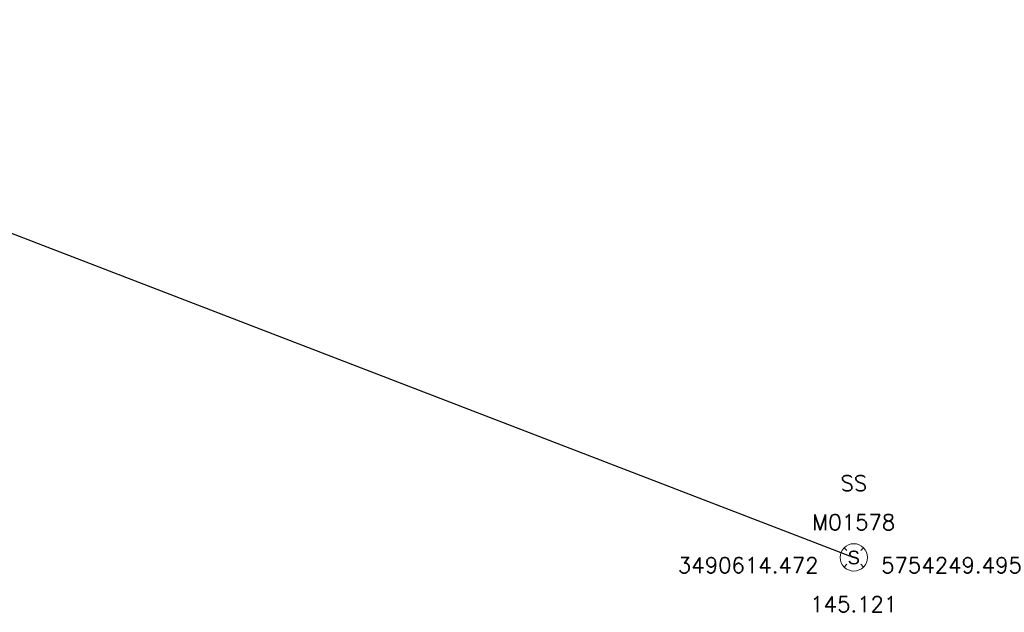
# Model space of a CAD drawing. Header units: metres. Extents: x 3490449 to 3490968, y 5754217 to 5754743.
# Tile 14 of 212: x 3490593 to 3490618, y 5754248 to 5754263. Entities that reach past the tile are written whole.
import ezdxf
from ezdxf.enums import TextEntityAlignment as Align

# ---------------------------------------------------------------- set-up
doc = ezdxf.new("R2010")
doc.units = ezdxf.units.M
doc.header["$LTSCALE"] = 0.25
doc.linetypes.add('Kartierung-07$0$AUSGEZOGEN', pattern=[0])
for name, color, linetype, lineweight, true_color in [('Kartierung-07$0$$P_INF_FL', 7, 'Kartierung-07$0$AUSGEZOGEN', 18, 0x82563a), ('Kartierung-07$0$$P_INF_H_Schacht', 7, 'Kartierung-07$0$AUSGEZOGEN', 18, 0x82563a), ('Kartierung-07$0$$P_INF_NR_Schacht', 7, 'Kartierung-07$0$AUSGEZOGEN', 18, 0x82563a), ('Kartierung-07$0$$P_INF_X', 7, 'Kartierung-07$0$AUSGEZOGEN', 18, 0x82563a), ('Kartierung-07$0$$PKT_SS', 7, 'Continuous', 18, 0x82563a), ('Kartierung-07$0$SYM_SS', 7, 'Kartierung-07$0$AUSGEZOGEN', 18, 0x82563a)]:
    doc.layers.add(name, color=color, linetype=linetype, lineweight=lineweight, true_color=true_color)
doc.layers.add('Kartierung-07$0$B_SW-Leitung_AUS', color=7, linetype='Continuous', true_color=0x82563a)
doc.styles.add('Kartierung-07$0$2', font='TXT')
doc.styles.add('Kartierung-07$0$STANDARD', font='romans.shx', dxfattribs={"width": 0.8})

# ---------------------------------------------------------------- blocks, each defined once
blk = doc.blocks.new('Kartierung-07$0$PKT_SS')
at = {"layer": 'Kartierung-07$0$SYM_SS'}
for p, q in [((-0.247, 0.247), (-0.177, 0.177)), ((0.177, 0.177), (0.247, 0.247)), ((0.177, 0.177), (0.247, 0.247)), ((-0.247, -0.247), (-0.177, -0.177)), ((0.177, -0.177), (0.247, -0.247))]:
    blk.add_line(p, q, dxfattribs=at)
blk.add_circle((0, 0), 0.35, dxfattribs=at)
at = {"layer": 'Kartierung-07$0$$P_INF_FL', "style": 'Kartierung-07$0$STANDARD'}
blk.add_attdef('CODE', text='', height=0.8, dxfattribs=at).set_placement((0, 1.7), align=Align.CENTER)
at = {"layer": 'Kartierung-07$0$$P_INF_H_Schacht', "style": 'Kartierung-07$0$STANDARD'}
blk.add_attdef('H', text='', height=0.8, dxfattribs=at).set_placement((0, -1.4), align=Align.CENTER)
at = {"layer": 'Kartierung-07$0$$P_INF_NR_Schacht', "style": 'Kartierung-07$0$STANDARD'}
blk.add_attdef('NR', text='', height=0.8, dxfattribs=at).set_placement((0, 0.7), align=Align.CENTER)
at = {"layer": 'Kartierung-07$0$$P_INF_X', "style": 'Kartierung-07$0$STANDARD'}
blk.add_attdef('X', text='', height=0.8, dxfattribs=at).set_placement((-0.9, -0.4), align=Align.RIGHT)
blk.add_attdef('Y', (0.7, -0.4), '', height=0.8, dxfattribs=at)
at = {"layer": 'Kartierung-07$0$SYM_SS', "style": 'Kartierung-07$0$2'}
blk.add_text('S', height=0.35, dxfattribs=at).set_placement((0, -0.178), align=Align.CENTER)

msp = doc.modelspace()

# ---------------------------------------------------------------- linework, layer by layer
at = {"layer": 'Kartierung-07$0$B_SW-Leitung_AUS', "ltscale": 0.02}
msp.add_line((3490578.726, 5754263.265, 145.777), (3490614.472, 5754249.495, 145.121), dxfattribs=at)

# ---------------------------------------------------------------- block references
at = {"layer": 'Kartierung-07$0$$PKT_SS'}
ref = msp.add_blockref('Kartierung-07$0$PKT_SS', (3490614.472, 5754249.495, 145.121), dxfattribs=at)
ref.add_attrib('Y', '5754249.495', (3490615.172, 5754249.095, 145.121), dxfattribs={"layer": 'Kartierung-07$0$$P_INF_X', "height": 0.4, "style": 'Kartierung-07$0$STANDARD'})
ref.add_attrib('X', '3490614.472', dxfattribs={"layer": 'Kartierung-07$0$$P_INF_X', "height": 0.4, "style": 'Kartierung-07$0$STANDARD'}).set_placement((3490613.572, 5754249.095, 145.121), align=Align.RIGHT)
ref.add_attrib('H', '145.121', dxfattribs={"layer": 'Kartierung-07$0$$P_INF_H_Schacht', "height": 0.4, "style": 'Kartierung-07$0$STANDARD'}).set_placement((3490614.472, 5754248.095, 145.121), align=Align.CENTER)
ref.add_attrib('CODE', 'SS', dxfattribs={"layer": 'Kartierung-07$0$$P_INF_FL', "height": 0.4, "style": 'Kartierung-07$0$STANDARD'}).set_placement((3490614.472, 5754251.195, 145.121), align=Align.CENTER)
ref.add_attrib('NR', 'M01578', dxfattribs={"layer": 'Kartierung-07$0$$P_INF_NR_Schacht', "height": 0.4, "style": 'Kartierung-07$0$STANDARD'}).set_placement((3490614.472, 5754250.195, 145.121), align=Align.CENTER)

doc.saveas('drawing.dxf')
